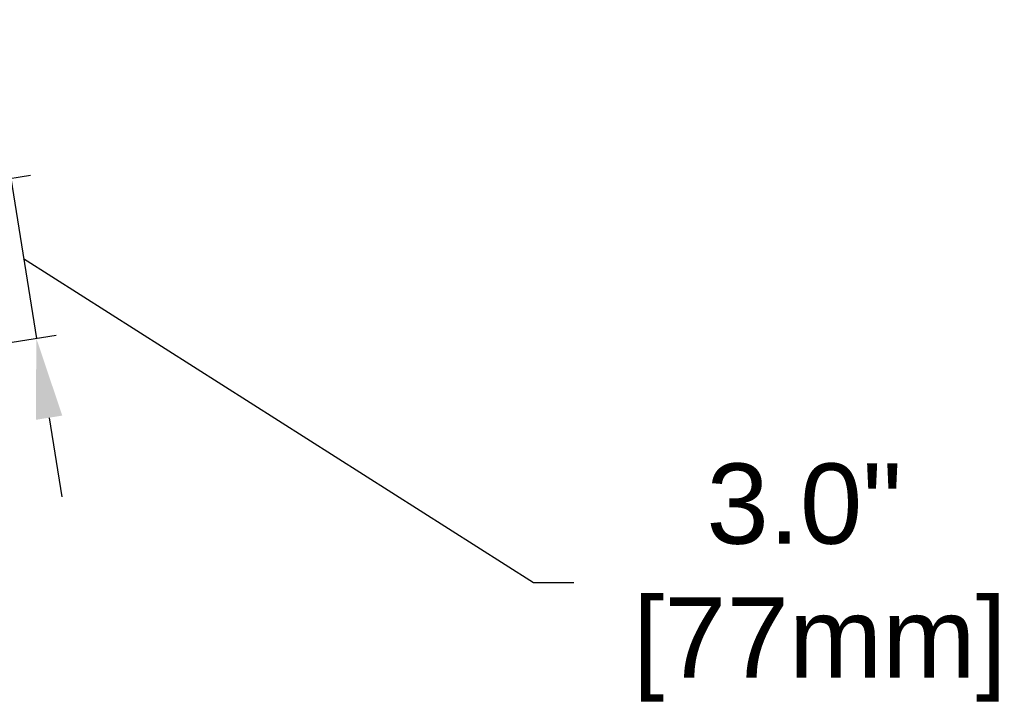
# Model space of a CAD drawing. Extents: x -11 to 155, y 9 to 134.
# Tile 4 of 4: x 73 to 91, y 116 to 129. Entities that reach past the tile are written whole.
import ezdxf

# ---------------------------------------------------------------- set-up
doc = ezdxf.new("R2010")
doc.units = 0
doc.header["$LTSCALE"] = 0.125
doc.header["$MEASUREMENT"] = 0
doc.layers.get('DEFPOINTS').update_dxf_attribs({"linetype": 'CONTINUOUS'})
doc.layers.add('ES-DIMENSION-WEB', color=7, linetype='CONTINUOUS', lineweight=15)
doc.styles.add('TrueType', font='ARIALUNI.TTF')
doc.dimstyles.new('TrueType', dxfattribs={"dimscale": 1.5, "dimtxt": 1, "dimasz": 1, "dimexe": 0.25, "dimexo": 0.25, "dimgap": 0.25, "dimtad": 0, "dimtih": 1, "dimtoh": 1, "dimdec": 1, "dimzin": 0, "dimdsep": 46, "dimtxsty": 'TrueType', "dimcen": 0, "dimadec": 0, "dimazin": 0, "dimtfac": 1, "dimtdec": 1, "dimtofl": 0, "dimtmove": 1, "dimatfit": 3, "dimfxl": 0, "dimtolj": 1, "dimtzin": 0, "dimarcsym": 0})

# ---------------------------------------------------------------- blocks, each defined once
blk = doc.blocks.new('*D17')
at = {"layer": 'DEFPOINTS', "color": 0}
for p in [(58.144, 124.034), (73.14, 123.359), (58.622, 121.04)]:
    blk.add_point(p, dxfattribs=at)
at = {"layer": 'ES-DIMENSION-WEB', "color": 0, "lineweight": -2}
for p, q in [((72.425, 127.834), (72.189, 129.315)), ((58.514, 124.093), (73.032, 126.412)), ((72.662, 126.353), (73.14, 123.359)), ((72.901, 124.856), (82.43, 118.797)), ((58.992, 121.099), (73.51, 123.419)), ((73.377, 121.878), (73.613, 120.397)), ((82.43, 118.797), (83.18, 118.797))]:
    blk.add_line(p, q, dxfattribs=at)
at = {"layer": 'ES-DIMENSION-WEB', "color": 0}
for points in [[(72.672, 127.874), (72.178, 127.795), (72.662, 126.353)], [(73.624, 121.918), (73.13, 121.839), (73.14, 123.359)]]:
    blk.add_solid(points, dxfattribs=at)
at = {"layer": 'ES-DIMENSION-WEB', "color": 0, "insert": (87.488, 118.797), "char_height": 1.5, "attachment_point": 5, "style": 'TrueType'}
blk.add_mtext('\\A1;3.0"\\P [77mm]', dxfattribs=at)

msp = doc.modelspace()

# ---------------------------------------------------------------- dimensions: what is measured, and where the dimension line sits
at = {"layer": 'ES-DIMENSION-WEB'}
dim = msp.add_linear_dim(base=(73.14, 123.359), p1=(58.144, 124.034), p2=(58.622, 121.04), angle=279.0763, dimstyle='TrueType', override={"dimpost": '"\\X'}, dxfattribs=at)
dim.commit()
dim.dimension.update_dxf_attribs({"geometry": '*D17', "text_midpoint": (83.555, 118.797), "dimtype": 161})

doc.saveas('drawing.dxf')
